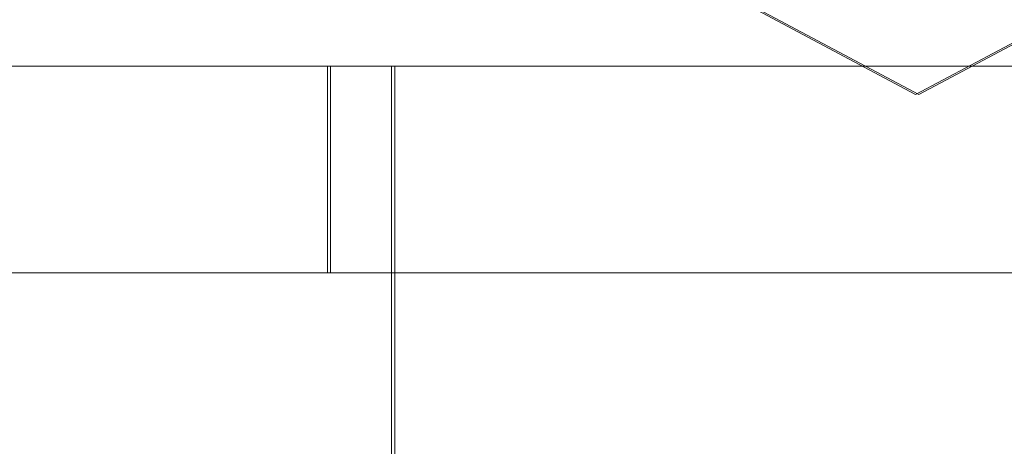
# Model space of a CAD drawing. Header units: inches. Extents: x 4 to 131, y 11 to 81.
# Tile 8 of 44: x 23.5947 to 23.7521, y 21.2523 to 21.3205. Entities that reach past the tile are written whole.
import ezdxf

# ---------------------------------------------------------------- set-up
doc = ezdxf.new("R2010")
doc.units = ezdxf.units.IN
doc.header["$LTSCALE"] = 8
doc.header["$MEASUREMENT"] = 0
doc.linetypes.add('DASHED', pattern=[0.2067, 0.1654, -0.0413])
doc.layers.add('Hidden (ANSI)', color=7, linetype='DASHED', lineweight=15)
doc.layers.add('Visible (ANSI)', color=7, linetype='Continuous', lineweight=13)

msp = doc.modelspace()

# ---------------------------------------------------------------- linework, layer by layer
at = {"layer": 'Hidden (ANSI)', "ltscale": 0.0204222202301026}
for q in [(23.66230539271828, 21.348969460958), (23.81451899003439, 21.348969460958)]:
    msp.add_line((23.73841219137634, 21.30850275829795), q, dxfattribs=at)
at = {"layer": 'Hidden (ANSI)', "ltscale": 0.0069391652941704}
for q in [(23.71180739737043, 21.32238292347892), (23.76401698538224, 21.32238292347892)]:
    msp.add_line((23.73791219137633, 21.30850275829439), q, dxfattribs=at)
at = {"layer": 'Hidden (ANSI)', "ltscale": 0.0077568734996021}
for p, q in [((23.64391219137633, 21.3130027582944), (23.64391219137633, 21.28000275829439)), ((23.64441219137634, 21.31300275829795), (23.64441219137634, 21.28000275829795))]:
    msp.add_line(p, q, dxfattribs=at)
at = {"layer": 'Hidden (ANSI)', "ltscale": 0.0253753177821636}
msp.add_line((23.65416219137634, 21.3130027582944), (23.65416219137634, 21.2060027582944), dxfattribs=at)
at = {"layer": 'Hidden (ANSI)', "ltscale": 0.1376036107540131}
msp.add_line((23.65466219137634, 21.31300275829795), (23.65466219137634, 20.73462775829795), dxfattribs=at)
at = {"layer": 'Visible (ANSI)'}
for p, q in [((23.95666219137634, 21.3130027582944), (23.51916219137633, 21.3130027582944)), ((47.30041219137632, 21.28000275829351), (23.30041219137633, 21.28000275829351))]:
    msp.add_line(p, q, dxfattribs=at)

doc.saveas('drawing.dxf')
